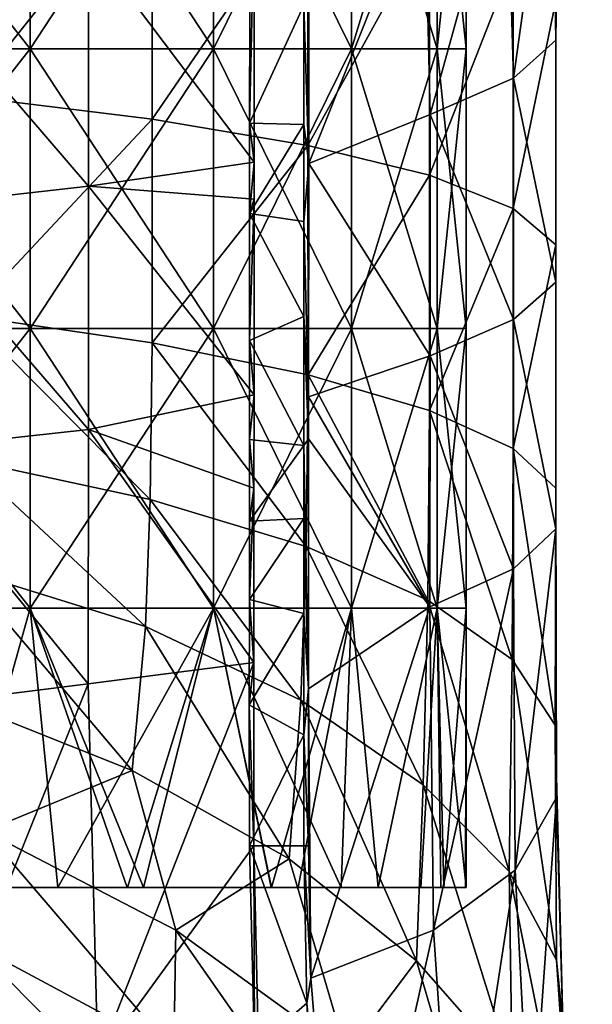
# Model space of a CAD drawing. Extents: x -65 to 803, y -691 to 80.
# Tile 56 of 256: x 24 to 43, y -184 to -151. Entities that reach past the tile are written whole.
import ezdxf

# ---------------------------------------------------------------- set-up
doc = ezdxf.new("R2010")
doc.units = 0
doc.header["$LTSCALE"] = 101.851852
for name, color, linetype in [('272', 7, 'CONTINUOUS'), ('284', 7, 'CONTINUOUS'), ('285', 7, 'CONTINUOUS'), ('288', 7, 'CONTINUOUS'), ('289', 7, 'CONTINUOUS'), ('291', 7, 'CONTINUOUS'), ('598', 7, 'CONTINUOUS'), ('599', 7, 'CONTINUOUS')]:
    doc.layers.add(name, color=color, linetype=linetype)

msp = doc.modelspace()

# ---------------------------------------------------------------- linework, layer by layer
at = {"layer": '272', "color": 7, "linetype": 'CONTINUOUS'}
for points in [[(41.888, -143.427, -5.127), (42.14, -142.187, 2.244), (42.021, -151.443, -3.878), (41.888, -143.427, -5.127)], [(42.021, -151.443, -3.878), (42.14, -142.187, 2.244), (42.017, -150.115, 3.917), (42.021, -151.443, -3.878)], [(40.361, -144.649, -12.324), (41.888, -143.427, -5.127), (40.597, -152.725, -11.521), (40.361, -144.649, -12.324)], [(40.597, -152.725, -11.521), (41.888, -143.427, -5.127), (42.021, -151.443, -3.878), (40.597, -152.725, -11.521)], [(28.42, -145.534, 31.194), (22.21, -144.779, 35.882), (22.211, -153.344, 35.882), (28.42, -145.534, 31.194)], [(37.598, -145.807, -19.163), (40.361, -144.649, -12.324), (37.785, -153.947, -18.791), (37.598, -145.807, -19.163)], [(37.785, -153.947, -18.791), (40.361, -144.649, -12.324), (40.597, -152.725, -11.521), (37.785, -153.947, -18.791)], [(28.422, -154.111, 31.194), (28.42, -145.534, 31.194), (22.211, -153.344, 35.882), (28.422, -154.111, 31.194)], [(33.671, -146.464, 25.437), (28.42, -145.534, 31.194), (28.422, -154.111, 31.194), (33.671, -146.464, 25.437)], [(33.698, -147.011, -25.403), (37.598, -145.807, -19.163), (33.696, -155.6, -25.406), (33.698, -147.011, -25.403)], [(33.696, -155.6, -25.406), (37.598, -145.807, -19.163), (37.785, -153.947, -18.791), (33.696, -155.6, -25.406)], [(33.673, -155, 25.436), (33.671, -146.464, 25.437), (28.422, -154.111, 31.194), (33.673, -155, 25.436)], [(37.767, -147.56, 18.827), (33.671, -146.464, 25.437), (33.673, -155, 25.436), (37.767, -147.56, 18.827)], [(31.861, -147.309, -27.672), (31.857, -155.552, -27.676), (26.281, -148.142, -33.018), (31.861, -147.309, -27.672)], [(37.769, -155.995, 18.825), (37.767, -147.56, 18.827), (33.673, -155, 25.436), (37.769, -155.995, 18.825)], [(40.586, -148.798, 11.56), (37.767, -147.56, 18.827), (37.769, -155.995, 18.825), (40.586, -148.798, 11.56)], [(26.281, -148.142, -33.018), (26.278, -156.37, -33.019), (19.834, -148.863, -37.248), (26.281, -148.142, -33.018)], [(31.857, -155.552, -27.676), (26.278, -156.37, -33.019), (26.281, -148.142, -33.018), (31.857, -155.552, -27.676)], [(26.278, -156.37, -33.019), (19.832, -157.091, -37.249), (19.834, -148.863, -37.248), (26.278, -156.37, -33.019)], [(40.587, -157.12, 11.558), (40.586, -148.798, 11.56), (37.769, -155.995, 18.825), (40.587, -157.12, 11.558)], [(42.017, -150.115, 3.917), (40.586, -148.798, 11.56), (40.587, -157.12, 11.558), (42.017, -150.115, 3.917)], [(42.019, -158.34, 3.915), (42.017, -150.115, 3.917), (40.587, -157.12, 11.558), (42.019, -158.34, 3.915)], [(42.021, -151.443, -3.878), (42.017, -150.115, 3.917), (42.019, -158.34, 3.915), (42.021, -151.443, -3.878)], [(40.597, -152.725, -11.521), (42.021, -151.443, -3.878), (42.022, -159.6, -3.88), (40.597, -152.725, -11.521)], [(42.022, -159.6, -3.88), (42.021, -151.443, -3.878), (42.019, -158.34, 3.915), (42.022, -159.6, -3.88)], [(37.785, -153.947, -18.791), (40.597, -152.725, -11.521), (40.596, -160.853, -11.525), (37.785, -153.947, -18.791)], [(40.596, -160.853, -11.525), (40.597, -152.725, -11.521), (42.022, -159.6, -3.88), (40.596, -160.853, -11.525)], [(28.422, -154.111, 31.194), (22.211, -153.344, 35.882), (22.213, -160.737, 35.881), (28.422, -154.111, 31.194)], [(28.423, -161.649, 31.193), (28.422, -154.111, 31.194), (22.213, -160.737, 35.881), (28.423, -161.649, 31.193)], [(33.673, -155, 25.436), (28.422, -154.111, 31.194), (28.423, -161.649, 31.193), (33.673, -155, 25.436)], [(33.696, -155.6, -25.406), (37.785, -153.947, -18.791), (37.784, -162.085, -18.794), (33.696, -155.6, -25.406)], [(37.784, -162.085, -18.794), (37.785, -153.947, -18.791), (40.596, -160.853, -11.525), (37.784, -162.085, -18.794)], [(33.674, -162.725, 25.434), (33.673, -155, 25.436), (28.423, -161.649, 31.193), (33.674, -162.725, 25.434)], [(37.769, -155.995, 18.825), (33.673, -155, 25.436), (33.674, -162.725, 25.434), (37.769, -155.995, 18.825)], [(31.857, -155.552, -27.676), (31.857, -156.803, -27.676), (26.278, -156.37, -33.019), (31.857, -155.552, -27.676)], [(33.694, -163.461, -25.41), (33.696, -155.6, -25.406), (37.784, -162.085, -18.794), (33.694, -163.461, -25.41)], [(37.769, -163.92, 18.822), (37.769, -155.995, 18.825), (33.674, -162.725, 25.434), (37.769, -163.92, 18.822)], [(40.587, -157.12, 11.558), (37.769, -155.995, 18.825), (37.769, -163.92, 18.822), (40.587, -157.12, 11.558)], [(26.278, -156.37, -33.019), (26.276, -164.567, -33.021), (19.832, -157.091, -37.249), (26.278, -156.37, -33.019)], [(31.856, -163.4, -27.677), (26.276, -164.567, -33.021), (26.278, -156.37, -33.019), (31.856, -163.4, -27.677)], [(31.857, -156.803, -27.676), (31.856, -163.4, -27.677), (26.278, -156.37, -33.019), (31.857, -156.803, -27.676)], [(26.276, -164.567, -33.021), (19.831, -165.276, -37.249), (19.832, -157.091, -37.249), (26.276, -164.567, -33.021)], [(40.586, -165.206, 11.553), (40.587, -157.12, 11.558), (37.769, -163.92, 18.822), (40.586, -165.206, 11.553)], [(42.019, -158.34, 3.915), (40.587, -157.12, 11.558), (40.586, -165.206, 11.553), (42.019, -158.34, 3.915)], [(42.017, -166.546, 3.91), (42.019, -158.34, 3.915), (40.586, -165.206, 11.553), (42.017, -166.546, 3.91)], [(42.022, -159.6, -3.88), (42.019, -158.34, 3.915), (42.017, -166.546, 3.91), (42.022, -159.6, -3.88)], [(40.596, -160.853, -11.525), (42.022, -159.6, -3.88), (42.02, -167.914, -3.886), (40.596, -160.853, -11.525)], [(42.02, -167.914, -3.886), (42.022, -159.6, -3.88), (42.017, -166.546, 3.91), (42.02, -167.914, -3.886)], [(28.358, -166.92, 31.249), (22.213, -160.737, 35.881), (22.157, -165.589, 35.914), (28.358, -166.92, 31.249)], [(28.423, -161.649, 31.193), (22.213, -160.737, 35.881), (28.358, -166.92, 31.249), (28.423, -161.649, 31.193)], [(37.784, -162.085, -18.794), (40.596, -160.853, -11.525), (40.594, -169.259, -11.53), (37.784, -162.085, -18.794)], [(40.594, -169.259, -11.53), (40.596, -160.853, -11.525), (42.02, -167.914, -3.886), (40.594, -169.259, -11.53)], [(33.61, -168.505, 25.519), (28.423, -161.649, 31.193), (28.358, -166.92, 31.249), (33.61, -168.505, 25.519)], [(33.674, -162.725, 25.434), (28.423, -161.649, 31.193), (33.61, -168.505, 25.519), (33.674, -162.725, 25.434)], [(33.694, -163.461, -25.41), (37.784, -162.085, -18.794), (37.781, -170.543, -18.799), (33.694, -163.461, -25.41)], [(37.781, -170.543, -18.799), (37.784, -162.085, -18.794), (40.594, -169.259, -11.53), (37.781, -170.543, -18.799)], [(37.714, -170.312, 18.937), (33.674, -162.725, 25.434), (33.61, -168.505, 25.519), (37.714, -170.312, 18.937)], [(37.769, -163.92, 18.822), (33.674, -162.725, 25.434), (37.714, -170.312, 18.937), (37.769, -163.92, 18.822)], [(31.856, -163.4, -27.677), (31.854, -166.539, -27.68), (26.276, -164.567, -33.021), (31.856, -163.4, -27.677)], [(33.693, -164.879, -25.41), (33.694, -163.461, -25.41), (37.781, -170.543, -18.799), (33.693, -164.879, -25.41)], [(40.548, -172.319, 11.699), (37.769, -163.92, 18.822), (37.714, -170.312, 18.937), (40.548, -172.319, 11.699)], [(40.586, -165.206, 11.553), (37.769, -163.92, 18.822), (40.548, -172.319, 11.699), (40.586, -165.206, 11.553)], [(26.276, -164.567, -33.021), (26.272, -173.137, -33.023), (19.831, -165.276, -37.249), (26.276, -164.567, -33.021)], [(31.845, -172.419, -27.689), (26.272, -173.137, -33.023), (26.276, -164.567, -33.021), (31.845, -172.419, -27.689)], [(31.845, -172.419, -27.689), (26.276, -164.567, -33.021), (31.854, -166.539, -27.68), (31.845, -172.419, -27.689)], [(33.69, -173.306, -25.414), (33.693, -164.879, -25.41), (37.781, -170.543, -18.799), (33.69, -173.306, -25.414)], [(42.003, -174.526, 4.081), (40.586, -165.206, 11.553), (40.548, -172.319, 11.699), (42.003, -174.526, 4.081)], [(42.017, -166.546, 3.91), (40.586, -165.206, 11.553), (42.003, -174.526, 4.081), (42.017, -166.546, 3.91)], [(26.272, -173.137, -33.023), (19.829, -173.942, -37.25), (19.831, -165.276, -37.249), (26.272, -173.137, -33.023)], [(28.195, -171.205, 31.4), (22.157, -165.589, 35.914), (22.017, -169.282, 36.002), (28.195, -171.205, 31.4)], [(28.358, -166.92, 31.249), (22.157, -165.589, 35.914), (28.195, -171.205, 31.4), (28.358, -166.92, 31.249)], [(42.038, -176.961, -3.694), (42.017, -166.546, 3.91), (42.003, -174.526, 4.081), (42.038, -176.961, -3.694)], [(42.02, -167.914, -3.886), (42.017, -166.546, 3.91), (42.038, -176.961, -3.694), (42.02, -167.914, -3.886)], [(33.435, -173.678, 25.739), (28.358, -166.92, 31.249), (28.195, -171.205, 31.4), (33.435, -173.678, 25.739)], [(33.61, -168.505, 25.519), (28.358, -166.92, 31.249), (33.435, -173.678, 25.739), (33.61, -168.505, 25.519)], [(40.594, -169.259, -11.53), (42.02, -167.914, -3.886), (40.655, -179.408, -11.322), (40.594, -169.259, -11.53)], [(40.655, -179.408, -11.322), (42.02, -167.914, -3.886), (42.038, -176.961, -3.694), (40.655, -179.408, -11.322)], [(37.553, -176.536, 19.234), (33.61, -168.505, 25.519), (33.435, -173.678, 25.739), (37.553, -176.536, 19.234)], [(37.714, -170.312, 18.937), (33.61, -168.505, 25.519), (37.553, -176.536, 19.234), (37.714, -170.312, 18.937)], [(27.749, -176.05, 31.778), (22.017, -169.282, 36.002), (21.633, -173.619, 36.221), (27.749, -176.05, 31.778)], [(28.195, -171.205, 31.4), (22.017, -169.282, 36.002), (27.749, -176.05, 31.778), (28.195, -171.205, 31.4)], [(37.781, -170.543, -18.799), (40.594, -169.259, -11.53), (37.902, -181.432, -18.576), (37.781, -170.543, -18.799)], [(37.902, -181.432, -18.576), (40.594, -169.259, -11.53), (40.655, -179.408, -11.322), (37.902, -181.432, -18.576)], [(40.453, -179.457, 12.078), (37.714, -170.312, 18.937), (37.553, -176.536, 19.234), (40.453, -179.457, 12.078)], [(40.548, -172.319, 11.699), (37.714, -170.312, 18.937), (40.453, -179.457, 12.078), (40.548, -172.319, 11.699)], [(33.69, -173.306, -25.414), (37.781, -170.543, -18.799), (33.765, -183.056, -25.333), (33.69, -173.306, -25.414)], [(33.765, -183.056, -25.333), (37.781, -170.543, -18.799), (37.902, -181.432, -18.576), (33.765, -183.056, -25.333)], [(33.036, -179.025, 26.329), (28.195, -171.205, 31.4), (27.749, -176.05, 31.778), (33.036, -179.025, 26.329)], [(33.435, -173.678, 25.739), (28.195, -171.205, 31.4), (33.036, -179.025, 26.329), (33.435, -173.678, 25.739)], [(31.845, -172.419, -27.689), (26.592, -185.826, -32.739), (26.272, -173.137, -33.023), (31.845, -172.419, -27.689)], [(31.85, -178.588, -27.686), (26.592, -185.826, -32.739), (31.845, -172.419, -27.689), (31.85, -178.588, -27.686)], [(42.041, -182.448, 4.566), (40.548, -172.319, 11.699), (40.453, -179.457, 12.078), (42.041, -182.448, 4.566)], [(42.003, -174.526, 4.081), (40.548, -172.319, 11.699), (42.041, -182.448, 4.566), (42.003, -174.526, 4.081)], [(26.272, -173.137, -33.023), (20.314, -187.958, -36.91), (19.829, -173.942, -37.25), (26.272, -173.137, -33.023)], [(26.592, -185.826, -32.739), (20.314, -187.958, -36.91), (26.272, -173.137, -33.023), (26.592, -185.826, -32.739)], [(33.69, -178.591, -25.417), (33.69, -173.306, -25.414), (33.765, -183.056, -25.333), (33.69, -178.591, -25.417)], [(27.749, -176.05, 31.778), (21.633, -173.619, 36.221), (22.783, -178.097, 35.482), (27.749, -176.05, 31.778)], [(37.332, -182.464, 20.094), (33.435, -173.678, 25.739), (33.036, -179.025, 26.329), (37.332, -182.464, 20.094)], [(37.553, -176.536, 19.234), (33.435, -173.678, 25.739), (37.332, -182.464, 20.094), (37.553, -176.536, 19.234)], [(42.038, -176.961, -3.694), (42.003, -174.526, 4.081), (42.289, -185.812, -3.052), (42.038, -176.961, -3.694)], [(42.289, -185.812, -3.052), (42.003, -174.526, 4.081), (42.041, -182.448, 4.566), (42.289, -185.812, -3.052)], [(29.225, -181.433, 30.602), (27.749, -176.05, 31.778), (22.783, -178.097, 35.482), (29.225, -181.433, 30.602)], [(33.036, -179.025, 26.329), (27.749, -176.05, 31.778), (29.225, -181.433, 30.602), (33.036, -179.025, 26.329)], [(40.551, -186.136, 13.273), (37.553, -176.536, 19.234), (37.332, -182.464, 20.094), (40.551, -186.136, 13.273)], [(40.453, -179.457, 12.078), (37.553, -176.536, 19.234), (40.551, -186.136, 13.273), (40.453, -179.457, 12.078)], [(40.655, -179.408, -11.322), (42.038, -176.961, -3.694), (41.172, -189.381, -10.489), (40.655, -179.408, -11.322)], [(41.172, -189.381, -10.489), (42.038, -176.961, -3.694), (42.289, -185.812, -3.052), (41.172, -189.381, -10.489)], [(29.152, -185.528, 31.78), (22.783, -178.097, 35.482), (22.381, -181.907, 36.072), (29.152, -185.528, 31.78)], [(29.225, -181.433, 30.602), (22.783, -178.097, 35.482), (29.152, -185.528, 31.78), (29.225, -181.433, 30.602)], [(31.981, -184.477, -27.546), (26.592, -185.826, -32.739), (31.85, -178.588, -27.686), (31.981, -184.477, -27.546)], [(34.969, -185.598, 24.827), (33.036, -179.025, 26.329), (29.225, -181.433, 30.602), (34.969, -185.598, 24.827)], [(37.332, -182.464, 20.094), (33.036, -179.025, 26.329), (34.969, -185.598, 24.827), (37.332, -182.464, 20.094)], [(37.902, -181.432, -18.576), (40.655, -179.408, -11.322), (38.658, -192.441, -17.578), (37.902, -181.432, -18.576)], [(38.658, -192.441, -17.578), (40.655, -179.408, -11.322), (41.172, -189.381, -10.489), (38.658, -192.441, -17.578)], [(42.041, -182.448, 4.566), (40.453, -179.457, 12.078), (42.562, -189.998, 6.138), (42.041, -182.448, 4.566)], [(42.562, -189.998, 6.138), (40.453, -179.457, 12.078), (40.551, -186.136, 13.273), (42.562, -189.998, 6.138)], [(35.295, -190.132, 26.688), (29.225, -181.433, 30.602), (29.152, -185.528, 31.78), (35.295, -190.132, 26.688)], [(34.969, -185.598, 24.827), (29.225, -181.433, 30.602), (35.295, -190.132, 26.688), (34.969, -185.598, 24.827)], [(33.765, -183.056, -25.333), (37.902, -181.432, -18.576), (34.784, -195.368, -24.112), (33.765, -183.056, -25.333)], [(34.784, -195.368, -24.112), (37.902, -181.432, -18.576), (38.658, -192.441, -17.578), (34.784, -195.368, -24.112)], [(29.152, -185.528, 31.78), (22.381, -181.907, 36.072), (29.78, -189.373, 33.228), (29.152, -185.528, 31.78)], [(29.78, -189.373, 33.228), (22.381, -181.907, 36.072), (22.576, -185.411, 36.935), (29.78, -189.373, 33.228)], [(42.289, -185.812, -3.052), (42.041, -182.448, 4.566), (43.249, -194.269, -1.093), (42.289, -185.812, -3.052)], [(43.249, -194.269, -1.093), (42.041, -182.448, 4.566), (42.562, -189.998, 6.138), (43.249, -194.269, -1.093)], [(39.656, -190.33, 18.33), (37.332, -182.464, 20.094), (34.969, -185.598, 24.827), (39.656, -190.33, 18.33)], [(40.551, -186.136, 13.273), (37.332, -182.464, 20.094), (39.656, -190.33, 18.33), (40.551, -186.136, 13.273)]]:
    msp.add_3dface(points, dxfattribs=at)
at = {"layer": '284', "color": 7, "linetype": 'CONTINUOUS'}
for points in [[(33.69, -178.591, -25.417), (33.765, -183.056, -25.333), (33.53, -178.591, -25.296), (33.69, -178.591, -25.417)], [(33.53, -178.591, -25.296), (33.765, -183.056, -25.333), (33.637, -183.897, -25.176), (33.53, -178.591, -25.296)], [(33.765, -183.056, -25.333), (34.784, -195.368, -24.112), (33.637, -183.897, -25.176), (33.765, -183.056, -25.333)], [(33.637, -183.897, -25.176), (34.784, -195.368, -24.112), (33.897, -188.361, -24.877), (33.637, -183.897, -25.176)]]:
    msp.add_3dface(points, dxfattribs=at)
at = {"layer": '285', "color": 7, "linetype": 'CONTINUOUS'}
for points in [[(33.698, -147.011, -25.403), (33.696, -155.6, -25.406), (33.537, -150.262, -25.283), (33.698, -147.011, -25.403)], [(33.537, -150.262, -25.283), (33.696, -155.6, -25.406), (33.536, -154.285, -25.285), (33.537, -150.262, -25.283)], [(33.536, -154.285, -25.285), (33.696, -155.6, -25.406), (33.535, -157.552, -25.286), (33.536, -154.285, -25.285)], [(33.696, -155.6, -25.406), (33.694, -163.461, -25.41), (33.535, -157.552, -25.286), (33.696, -155.6, -25.406)], [(33.535, -157.552, -25.286), (33.694, -163.461, -25.41), (33.534, -160.755, -25.288), (33.535, -157.552, -25.286)], [(33.534, -160.755, -25.288), (33.693, -164.879, -25.41), (33.533, -165.108, -25.289), (33.534, -160.755, -25.288)], [(33.694, -163.461, -25.41), (33.693, -164.879, -25.41), (33.534, -160.755, -25.288), (33.694, -163.461, -25.41)], [(33.693, -164.879, -25.41), (33.69, -173.306, -25.414), (33.533, -165.108, -25.289), (33.693, -164.879, -25.41)], [(33.533, -165.108, -25.289), (33.69, -173.306, -25.414), (33.532, -167.566, -25.29), (33.533, -165.108, -25.289)], [(33.532, -167.566, -25.29), (33.69, -173.306, -25.414), (33.531, -170.76, -25.292), (33.532, -167.566, -25.29)], [(33.531, -170.76, -25.292), (33.69, -173.306, -25.414), (33.529, -174.848, -25.293), (33.531, -170.76, -25.292)], [(33.69, -173.306, -25.414), (33.69, -178.591, -25.417), (33.529, -174.848, -25.293), (33.69, -173.306, -25.414)], [(33.69, -178.591, -25.417), (33.53, -178.591, -25.296), (33.529, -174.848, -25.293), (33.69, -178.591, -25.417)]]:
    msp.add_3dface(points, dxfattribs=at)
at = {"layer": '288', "color": 7, "linetype": 'CONTINUOUS'}
for points in [[(31.857, -155.552, -27.676), (31.861, -147.309, -27.672), (31.707, -154.241, -27.544), (31.857, -155.552, -27.676)], [(31.707, -154.241, -27.544), (31.861, -147.309, -27.672), (31.709, -150.41, -27.542), (31.707, -154.241, -27.544)], [(31.706, -157.289, -27.545), (31.857, -155.552, -27.676), (31.707, -154.241, -27.544), (31.706, -157.289, -27.545)], [(31.857, -156.803, -27.676), (31.857, -155.552, -27.676), (31.706, -157.289, -27.545), (31.857, -156.803, -27.676)], [(31.856, -163.4, -27.677), (31.857, -156.803, -27.676), (31.706, -161.568, -27.545), (31.856, -163.4, -27.677)], [(31.706, -161.568, -27.545), (31.857, -156.803, -27.676), (31.706, -157.289, -27.545), (31.706, -161.568, -27.545)], [(31.705, -164.898, -27.547), (31.856, -163.4, -27.677), (31.706, -161.568, -27.545), (31.705, -164.898, -27.547)], [(31.854, -166.539, -27.68), (31.856, -163.4, -27.677), (31.705, -164.898, -27.547), (31.854, -166.539, -27.68)], [(31.702, -167.649, -27.551), (31.854, -166.539, -27.68), (31.705, -164.898, -27.547), (31.702, -167.649, -27.551)], [(31.845, -172.419, -27.689), (31.854, -166.539, -27.68), (31.697, -170.288, -27.555), (31.845, -172.419, -27.689)], [(31.697, -170.288, -27.555), (31.854, -166.539, -27.68), (31.702, -167.649, -27.551), (31.697, -170.288, -27.555)], [(31.692, -173.839, -27.56), (31.845, -172.419, -27.689), (31.697, -170.288, -27.555), (31.692, -173.839, -27.56)], [(31.85, -178.588, -27.686), (31.845, -172.419, -27.689), (31.692, -173.839, -27.56), (31.85, -178.588, -27.686)], [(31.699, -178.588, -27.555), (31.85, -178.588, -27.686), (31.692, -173.839, -27.56), (31.699, -178.588, -27.555)]]:
    msp.add_3dface(points, dxfattribs=at)
at = {"layer": '289', "color": 7, "linetype": 'CONTINUOUS'}
for points in [[(31.85, -178.588, -27.686), (31.699, -178.588, -27.555), (31.876, -185.42, -27.365), (31.85, -178.588, -27.686)], [(31.981, -184.477, -27.546), (31.85, -178.588, -27.686), (31.876, -185.42, -27.365), (31.981, -184.477, -27.546)]]:
    msp.add_3dface(points, dxfattribs=at)
at = {"layer": '291', "color": 7, "linetype": 'CONTINUOUS'}
for points in [[(33.537, -150.262, -25.283), (33.536, -154.285, -25.285), (31.707, -154.241, -27.544), (33.537, -150.262, -25.283)], [(33.537, -150.262, -25.283), (31.707, -154.241, -27.544), (31.709, -150.41, -27.542), (33.537, -150.262, -25.283)], [(33.536, -154.285, -25.285), (31.706, -157.289, -27.545), (31.707, -154.241, -27.544), (33.536, -154.285, -25.285)], [(33.536, -154.285, -25.285), (33.535, -157.552, -25.286), (31.706, -157.289, -27.545), (33.536, -154.285, -25.285)], [(33.535, -157.552, -25.286), (33.534, -160.755, -25.288), (31.706, -157.289, -27.545), (33.535, -157.552, -25.286)], [(33.534, -160.755, -25.288), (31.706, -161.568, -27.545), (31.706, -157.289, -27.545), (33.534, -160.755, -25.288)], [(33.534, -160.755, -25.288), (33.533, -165.108, -25.289), (31.706, -161.568, -27.545), (33.534, -160.755, -25.288)], [(33.533, -165.108, -25.289), (31.705, -164.898, -27.547), (31.706, -161.568, -27.545), (33.533, -165.108, -25.289)], [(33.533, -165.108, -25.289), (31.702, -167.649, -27.551), (31.705, -164.898, -27.547), (33.533, -165.108, -25.289)], [(33.533, -165.108, -25.289), (33.532, -167.566, -25.29), (31.702, -167.649, -27.551), (33.533, -165.108, -25.289)], [(33.532, -167.566, -25.29), (33.531, -170.76, -25.292), (31.697, -170.288, -27.555), (33.532, -167.566, -25.29)], [(33.532, -167.566, -25.29), (31.697, -170.288, -27.555), (31.702, -167.649, -27.551), (33.532, -167.566, -25.29)], [(33.531, -170.76, -25.292), (31.692, -173.839, -27.56), (31.697, -170.288, -27.555), (33.531, -170.76, -25.292)], [(33.531, -170.76, -25.292), (33.529, -174.848, -25.293), (31.692, -173.839, -27.56), (33.531, -170.76, -25.292)], [(33.529, -174.848, -25.293), (31.699, -178.588, -27.555), (31.692, -173.839, -27.56), (33.529, -174.848, -25.293)], [(33.529, -174.848, -25.293), (33.53, -178.591, -25.296), (31.699, -178.588, -27.555), (33.529, -174.848, -25.293)], [(33.53, -178.591, -25.296), (33.637, -183.897, -25.176), (31.699, -178.588, -27.555), (33.53, -178.591, -25.296)], [(31.699, -178.588, -27.555), (33.637, -183.897, -25.176), (31.876, -185.42, -27.365), (31.699, -178.588, -27.555)], [(33.637, -183.897, -25.176), (33.897, -188.361, -24.877), (31.876, -185.42, -27.365), (33.637, -183.897, -25.176)]]:
    msp.add_3dface(points, dxfattribs=at)
at = {"layer": '598', "linetype": 'CONTINUOUS'}
for points in [[(16.921, -151.737, 35.138), (24.316, -151.737, 30.491), (16.921, -142.313, 35.138), (16.921, -151.737, 35.138)], [(16.921, -142.313, 35.138), (24.316, -151.737, 30.491), (24.316, -142.313, 30.491), (16.921, -142.313, 35.138)], [(24.316, -151.737, -30.491), (16.921, -151.737, -35.138), (24.316, -142.313, -30.491), (24.316, -151.737, -30.491)], [(24.316, -142.313, -30.491), (16.921, -151.737, -35.138), (16.921, -142.313, -35.138), (24.316, -142.313, -30.491)], [(24.316, -151.737, 30.491), (30.491, -151.737, 24.316), (24.316, -142.313, 30.491), (24.316, -151.737, 30.491)], [(24.316, -142.313, 30.491), (30.491, -151.737, 24.316), (30.491, -142.313, 24.316), (24.316, -142.313, 30.491)], [(30.491, -151.737, -24.316), (24.316, -151.737, -30.491), (30.491, -142.313, -24.316), (30.491, -151.737, -24.316)], [(30.491, -142.313, -24.316), (24.316, -151.737, -30.491), (24.316, -142.313, -30.491), (30.491, -142.313, -24.316)], [(30.491, -151.737, 24.316), (35.138, -151.737, 16.921), (30.491, -142.313, 24.316), (30.491, -151.737, 24.316)], [(30.491, -142.313, 24.316), (35.138, -151.737, 16.921), (35.138, -142.313, 16.921), (30.491, -142.313, 24.316)], [(35.138, -151.737, -16.921), (30.491, -151.737, -24.316), (35.138, -142.313, -16.921), (35.138, -151.737, -16.921)], [(35.138, -142.313, -16.921), (30.491, -151.737, -24.316), (30.491, -142.313, -24.316), (35.138, -142.313, -16.921)], [(35.138, -151.737, 16.921), (38.022, -151.737, 8.678), (35.138, -142.313, 16.921), (35.138, -151.737, 16.921)], [(35.138, -142.313, 16.921), (38.022, -151.737, 8.678), (38.022, -142.313, 8.678), (35.138, -142.313, 16.921)], [(38.022, -151.737, -8.678), (35.138, -151.737, -16.921), (38.022, -142.313, -8.678), (38.022, -151.737, -8.678)], [(38.022, -142.313, -8.678), (35.138, -151.737, -16.921), (35.138, -142.313, -16.921), (38.022, -142.313, -8.678)], [(38.022, -151.737, 8.678), (39, -151.737), (38.022, -142.313, 8.678), (38.022, -151.737, 8.678)], [(39, -151.737), (38.022, -151.737, -8.678), (39, -142.313), (39, -151.737)], [(38.022, -142.313, 8.678), (39, -151.737), (39, -142.313), (38.022, -142.313, 8.678)], [(39, -142.313), (38.022, -151.737, -8.678), (38.022, -142.313, -8.678), (39, -142.313)], [(16.921, -161.161, 35.138), (24.316, -161.161, 30.491), (16.921, -151.737, 35.138), (16.921, -161.161, 35.138)], [(16.921, -151.737, 35.138), (24.316, -161.161, 30.491), (24.316, -151.737, 30.491), (16.921, -151.737, 35.138)], [(24.316, -161.161, -30.491), (16.921, -161.161, -35.138), (24.316, -151.737, -30.491), (24.316, -161.161, -30.491)], [(24.316, -151.737, -30.491), (16.921, -161.161, -35.138), (16.921, -151.737, -35.138), (24.316, -151.737, -30.491)], [(24.316, -161.161, 30.491), (30.491, -161.161, 24.316), (24.316, -151.737, 30.491), (24.316, -161.161, 30.491)], [(24.316, -151.737, 30.491), (30.491, -161.161, 24.316), (30.491, -151.737, 24.316), (24.316, -151.737, 30.491)], [(30.491, -161.161, -24.316), (24.316, -161.161, -30.491), (30.491, -151.737, -24.316), (30.491, -161.161, -24.316)], [(30.491, -151.737, -24.316), (24.316, -161.161, -30.491), (24.316, -151.737, -30.491), (30.491, -151.737, -24.316)], [(30.491, -161.161, 24.316), (35.138, -161.161, 16.921), (30.491, -151.737, 24.316), (30.491, -161.161, 24.316)], [(30.491, -151.737, 24.316), (35.138, -161.161, 16.921), (35.138, -151.737, 16.921), (30.491, -151.737, 24.316)], [(35.138, -161.161, -16.921), (30.491, -161.161, -24.316), (35.138, -151.737, -16.921), (35.138, -161.161, -16.921)], [(35.138, -151.737, -16.921), (30.491, -161.161, -24.316), (30.491, -151.737, -24.316), (35.138, -151.737, -16.921)], [(35.138, -161.161, 16.921), (38.022, -161.161, 8.678), (35.138, -151.737, 16.921), (35.138, -161.161, 16.921)], [(35.138, -151.737, 16.921), (38.022, -161.161, 8.678), (38.022, -151.737, 8.678), (35.138, -151.737, 16.921)], [(38.022, -161.161, -8.678), (35.138, -161.161, -16.921), (38.022, -151.737, -8.678), (38.022, -161.161, -8.678)], [(38.022, -151.737, -8.678), (35.138, -161.161, -16.921), (35.138, -151.737, -16.921), (38.022, -151.737, -8.678)], [(38.022, -161.161, 8.678), (39, -161.161), (38.022, -151.737, 8.678), (38.022, -161.161, 8.678)], [(39, -161.161), (38.022, -161.161, -8.678), (39, -151.737), (39, -161.161)], [(38.022, -151.737, 8.678), (39, -161.161), (39, -151.737), (38.022, -151.737, 8.678)], [(39, -151.737), (38.022, -161.161, -8.678), (38.022, -151.737, -8.678), (39, -151.737)], [(16.921, -170.585, 35.138), (24.316, -170.585, 30.491), (16.921, -161.161, 35.138), (16.921, -170.585, 35.138)], [(16.921, -161.161, 35.138), (24.316, -170.585, 30.491), (24.316, -161.161, 30.491), (16.921, -161.161, 35.138)], [(24.316, -170.585, -30.491), (16.921, -170.585, -35.138), (24.316, -161.161, -30.491), (24.316, -170.585, -30.491)], [(24.316, -161.161, -30.491), (16.921, -170.585, -35.138), (16.921, -161.161, -35.138), (24.316, -161.161, -30.491)], [(24.316, -170.585, 30.491), (30.491, -170.585, 24.316), (24.316, -161.161, 30.491), (24.316, -170.585, 30.491)], [(24.316, -161.161, 30.491), (30.491, -170.585, 24.316), (30.491, -161.161, 24.316), (24.316, -161.161, 30.491)], [(30.491, -170.585, -24.316), (24.316, -170.585, -30.491), (30.491, -161.161, -24.316), (30.491, -170.585, -24.316)], [(30.491, -161.161, -24.316), (24.316, -170.585, -30.491), (24.316, -161.161, -30.491), (30.491, -161.161, -24.316)], [(30.491, -170.585, 24.316), (35.138, -170.585, 16.921), (30.491, -161.161, 24.316), (30.491, -170.585, 24.316)], [(30.491, -161.161, 24.316), (35.138, -170.585, 16.921), (35.138, -161.161, 16.921), (30.491, -161.161, 24.316)], [(35.138, -170.585, -16.921), (30.491, -170.585, -24.316), (35.138, -161.161, -16.921), (35.138, -170.585, -16.921)], [(35.138, -161.161, -16.921), (30.491, -170.585, -24.316), (30.491, -161.161, -24.316), (35.138, -161.161, -16.921)], [(35.138, -170.585, 16.921), (38.022, -170.585, 8.678), (35.138, -161.161, 16.921), (35.138, -170.585, 16.921)], [(35.138, -161.161, 16.921), (38.022, -170.585, 8.678), (38.022, -161.161, 8.678), (35.138, -161.161, 16.921)], [(38.022, -170.585, -8.678), (35.138, -170.585, -16.921), (38.022, -161.161, -8.678), (38.022, -170.585, -8.678)], [(38.022, -161.161, -8.678), (35.138, -170.585, -16.921), (35.138, -161.161, -16.921), (38.022, -161.161, -8.678)], [(38.022, -170.585, 8.678), (39, -170.585), (38.022, -161.161, 8.678), (38.022, -170.585, 8.678)], [(39, -170.585), (38.022, -170.585, -8.678), (39, -161.161), (39, -170.585)], [(38.022, -161.161, 8.678), (39, -170.585), (39, -161.161), (38.022, -161.161, 8.678)], [(39, -161.161), (38.022, -170.585, -8.678), (38.022, -161.161, -8.678), (39, -161.161)], [(24.316, -170.585, -30.491), (21.681, -180, -32.418), (16.921, -170.585, -35.138), (24.316, -170.585, -30.491)], [(16.921, -170.585, 35.138), (21.675, -180, 32.422), (24.316, -170.585, 30.491), (16.921, -170.585, 35.138)], [(21.675, -180, 32.422), (27.585, -180, 27.569), (24.316, -170.585, 30.491), (21.675, -180, 32.422)], [(25.248, -180, -29.724), (21.681, -180, -32.418), (24.316, -170.585, -30.491), (25.248, -180, -29.724)], [(30.491, -170.585, -24.316), (25.248, -180, -29.724), (24.316, -170.585, -30.491), (30.491, -170.585, -24.316)], [(27.585, -180, 27.569), (28.137, -180, 27.005), (24.316, -170.585, 30.491), (27.585, -180, 27.569)], [(24.316, -170.585, 30.491), (28.137, -180, 27.005), (30.491, -170.585, 24.316), (24.316, -170.585, 30.491)], [(27.594, -180, -27.56), (25.248, -180, -29.724), (30.491, -170.585, -24.316), (27.594, -180, -27.56)], [(32.438, -180, -21.651), (27.594, -180, -27.56), (30.491, -170.585, -24.316), (32.438, -180, -21.651)], [(28.137, -180, 27.005), (32.43, -180, 21.663), (30.491, -170.585, 24.316), (28.137, -180, 27.005)], [(35.138, -170.585, -16.921), (32.438, -180, -21.651), (30.491, -170.585, -24.316), (35.138, -170.585, -16.921)], [(32.43, -180, 21.663), (34.794, -180, 17.617), (30.491, -170.585, 24.316), (32.43, -180, 21.663)], [(30.491, -170.585, 24.316), (34.794, -180, 17.617), (35.138, -170.585, 16.921), (30.491, -170.585, 24.316)], [(33.346, -180, -20.225), (32.438, -180, -21.651), (35.138, -170.585, -16.921), (33.346, -180, -20.225)], [(36.035, -180, -14.915), (33.346, -180, -20.225), (35.138, -170.585, -16.921), (36.035, -180, -14.915)], [(34.794, -180, 17.617), (36.031, -180, 14.924), (35.138, -170.585, 16.921), (34.794, -180, 17.617)], [(38.022, -170.585, -8.678), (36.035, -180, -14.915), (35.138, -170.585, -16.921), (38.022, -170.585, -8.678)], [(35.138, -170.585, 16.921), (36.031, -180, 14.924), (38.022, -170.585, 8.678), (35.138, -170.585, 16.921)], [(36.031, -180, 14.924), (38.144, -180, 8.125), (38.022, -170.585, 8.678), (36.031, -180, 14.924)], [(37.477, -180, -10.791), (36.035, -180, -14.915), (38.022, -170.585, -8.678), (37.477, -180, -10.791)], [(38.251, -180, -7.606), (37.477, -180, -10.791), (38.022, -170.585, -8.678), (38.251, -180, -7.606)], [(39, -170.585), (38.251, -180, -7.606), (38.022, -170.585, -8.678), (39, -170.585)], [(38.25, -180, 7.613), (39, -180, 0.002), (38.022, -170.585, 8.678), (38.25, -180, 7.613)], [(38.022, -170.585, 8.678), (39, -180, 0.002), (39, -170.585), (38.022, -170.585, 8.678)], [(38.144, -180, 8.125), (38.25, -180, 7.613), (38.022, -170.585, 8.678), (38.144, -180, 8.125)], [(38.978, -180, -1.322), (38.251, -180, -7.606), (39, -170.585), (38.978, -180, -1.322)], [(39, -180, 0.002), (38.978, -180, -1.322), (39, -170.585), (39, -180, 0.002)]]:
    msp.add_3dface(points, dxfattribs=at)
at = {"layer": '599', "linetype": 'CONTINUOUS'}
for points in [[(24.925, -180, -20.161), (18.651, -180, -10.737), (16.617, -180, -20.161), (24.925, -180, -20.161)], [(24.925, -180, -20.161), (16.617, -180, -20.161), (16.753, -180, -29.585), (24.925, -180, -20.161)], [(21.681, -180, -32.418), (25.248, -180, -29.724), (16.753, -180, -29.585), (21.681, -180, -32.418)], [(25.248, -180, -29.724), (24.925, -180, -20.161), (16.753, -180, -29.585), (25.248, -180, -29.724)], [(25.977, -180, 17.535), (18.723, -180, 26.959), (17.318, -180, 17.535), (25.977, -180, 17.535)], [(25.977, -180, 17.535), (17.318, -180, 17.535), (21.166, -180, 8.111), (25.977, -180, 17.535)], [(27.976, -180, -10.737), (21.595, -180, -1.313), (18.651, -180, -10.737), (27.976, -180, -10.737)], [(27.976, -180, -10.737), (18.651, -180, -10.737), (24.925, -180, -20.161), (27.976, -180, -10.737)], [(28.137, -180, 27.005), (21.675, -180, 32.422), (18.723, -180, 26.959), (28.137, -180, 27.005)], [(28.137, -180, 27.005), (18.723, -180, 26.959), (25.977, -180, 17.535), (28.137, -180, 27.005)], [(29.632, -180, 8.111), (25.977, -180, 17.535), (21.166, -180, 8.111), (29.632, -180, 8.111)], [(29.632, -180, 8.111), (21.166, -180, 8.111), (21.595, -180, -1.313), (29.632, -180, 8.111)], [(30.233, -180, -1.313), (29.632, -180, 8.111), (21.595, -180, -1.313), (30.233, -180, -1.313)], [(30.233, -180, -1.313), (21.595, -180, -1.313), (27.976, -180, -10.737), (30.233, -180, -1.313)], [(28.137, -180, 27.005), (27.585, -180, 27.569), (21.675, -180, 32.422), (28.137, -180, 27.005)], [(25.248, -180, -29.724), (27.594, -180, -27.56), (24.925, -180, -20.161), (25.248, -180, -29.724)], [(27.594, -180, -27.56), (32.438, -180, -21.651), (24.925, -180, -20.161), (27.594, -180, -27.56)], [(32.438, -180, -21.651), (33.346, -180, -20.225), (24.925, -180, -20.161), (32.438, -180, -21.651)], [(33.346, -180, -20.225), (27.976, -180, -10.737), (24.925, -180, -20.161), (33.346, -180, -20.225)], [(34.794, -180, 17.617), (28.137, -180, 27.005), (25.977, -180, 17.535), (34.794, -180, 17.617)], [(34.794, -180, 17.617), (25.977, -180, 17.535), (29.632, -180, 8.111), (34.794, -180, 17.617)], [(33.346, -180, -20.225), (36.035, -180, -14.915), (27.976, -180, -10.737), (33.346, -180, -20.225)], [(36.035, -180, -14.915), (37.477, -180, -10.791), (27.976, -180, -10.737), (36.035, -180, -14.915)], [(37.477, -180, -10.791), (30.233, -180, -1.313), (27.976, -180, -10.737), (37.477, -180, -10.791)], [(34.794, -180, 17.617), (32.43, -180, 21.663), (28.137, -180, 27.005), (34.794, -180, 17.617)], [(38.144, -180, 8.125), (34.794, -180, 17.617), (29.632, -180, 8.111), (38.144, -180, 8.125)], [(38.144, -180, 8.125), (29.632, -180, 8.111), (30.233, -180, -1.313), (38.144, -180, 8.125)], [(37.477, -180, -10.791), (38.251, -180, -7.606), (30.233, -180, -1.313), (37.477, -180, -10.791)], [(38.251, -180, -7.606), (38.978, -180, -1.322), (30.233, -180, -1.313), (38.251, -180, -7.606)], [(38.978, -180, -1.322), (38.144, -180, 8.125), (30.233, -180, -1.313), (38.978, -180, -1.322)], [(38.144, -180, 8.125), (36.031, -180, 14.924), (34.794, -180, 17.617), (38.144, -180, 8.125)], [(38.978, -180, -1.322), (38.25, -180, 7.613), (38.144, -180, 8.125), (38.978, -180, -1.322)], [(38.978, -180, -1.322), (39, -180, 0.002), (38.25, -180, 7.613), (38.978, -180, -1.322)]]:
    msp.add_3dface(points, dxfattribs=at)

doc.saveas('drawing.dxf')
